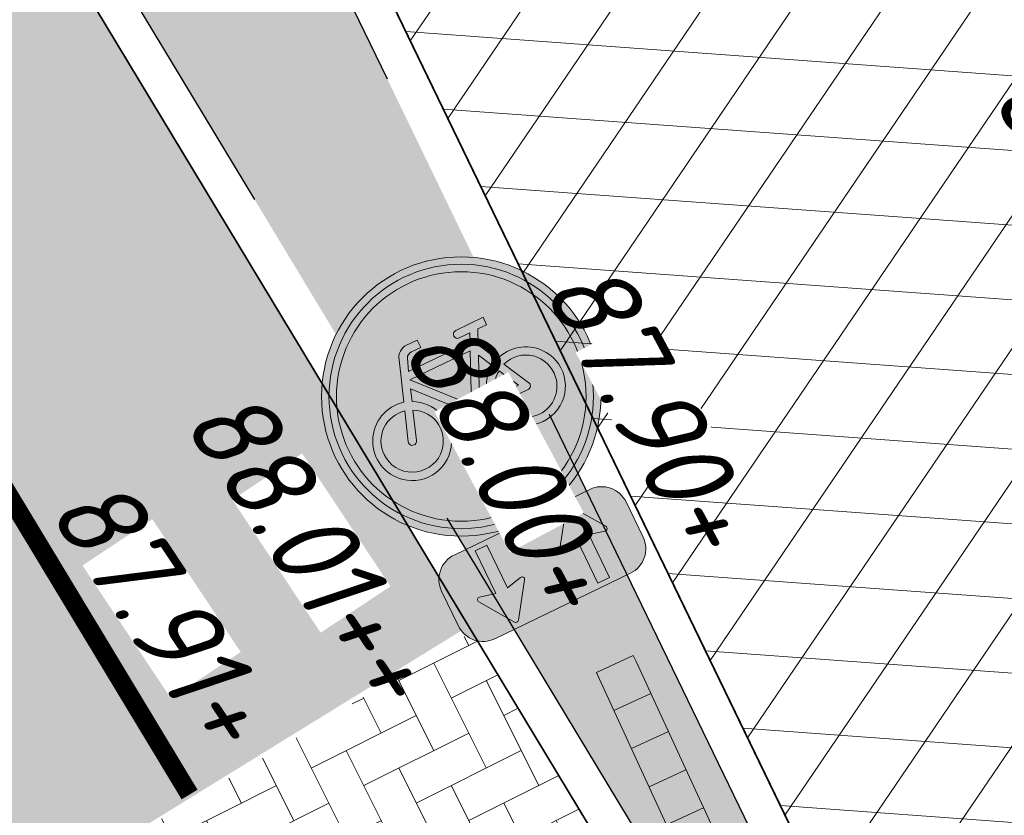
# Model space of a CAD drawing. Header units: metres. Extents: x 195696 to 514079, y 327475 to 328989.
# Tile 121 of 256: x 196112.62 to 196117.9, y 327628.53 to 327632.8. Entities that reach past the tile are written whole.
import ezdxf

# ---------------------------------------------------------------- set-up
doc = ezdxf.new("R2010")
doc.units = ezdxf.units.M
doc.linetypes.add('11strp', pattern=[2, 1, -1])
doc.linetypes.add('VH-TROTTOIRBAND_180-200', pattern=[20, 10, -2, 2, -2, 2, -2])
for name, color, linetype, lineweight in [('mk-nw-11streep 0.10', 7, '11strp', 35), ('N-WE-GR-GRAS-A-250', 62, 'Continuous', 18), ('N-WE-VH-GESLOTENVERHARDING-A-200', 252, 'Continuous', 18), ('N-WE-VH-KANTOPSLUITING_TROTTOIRBAND_180 200_250-G', 6, 'VH-TROTTOIRBAND_180-200', 25), ('N-WE-VH-KANTOPSLUITING_VOORKANTBAND-G', 2, 'Continuous', 35), ('N-WE-VH-KANTVERHARDING-G', 5, 'Continuous', 35), ('N-WE-VH-OPENVERHARDING_BETONSTRAATSTEEN_ROOD-A', 13, 'Continuous', 18), ('N-WE-VW-VERKEERSTEKEN_BORD_B-S-200', 7, 'Continuous', 25), ('N-WE-VW-VERKEERSTEKEN_BORD_G-S-200', 7, 'Continuous', 25), ('N-WE-VW-VERKEERSTEKEN_BORD_ONDERBORD-S-200', 7, 'Continuous', 25), ('X-XX-AL-T18', 7, 'Continuous', 18)]:
    doc.layers.add(name, color=color, linetype=linetype, lineweight=lineweight)
doc.styles.add('NLCS-ISO-M250-T18_CURSIEF', font='NLCS-ISO.ttf', dxfattribs={"oblique": 15, "height": 0.45})
pattern_1 = [(0, (0, 0), (0.5, 0.5), [0.125, -0.375]), (0, (0.275, 0.3), (0.5, 0.5), [0.125, -0.375]), (90, (0.05, 0.175), (-0.5, 0.5), [0.125, -0.375]), (90, (0.25, 0.35), (-0.5, 0.5), [0.125, -0.375]), (45, (0.1, 0.35), (0, 0.5), [0.125, -0.582106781]), (135, (0.275, 0), (-0.5, 0), [0.125, -0.582106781]), (26.5650512, (0.125, 0.15), (0.5, 2e-10), [0.125, -0.9930339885]), (26.5650512, (0.35, 0.4), (0.5, 2e-10), [0.125, -0.9930339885]), (63.43494882, (0.35, 0), (3e-11, 0.5), [0.125, -0.9930339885]), (63.43494882, (0.125, 0.225), (3e-11, 0.5), [0.125, -0.9930339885]), (63.43494882, (0.3, 0.1), (3e-11, 0.5), [0.125, -0.9930339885]), (116.5650512, (0, 0.275), (-2e-10, 0.5), [0.125, -0.9930339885]), (153.43494882, (0.1, 0.075), (-0.5, 3e-11), [0.125, -0.9930339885])]

# ---------------------------------------------------------------- blocks, each defined once
blk = doc.blocks.new('N-SVW-VERKEERSTEKEN_BORD_BB21-SO')
at = {"true_color": 0xffffff}
h = blk.add_hatch(color=7, dxfattribs=at)
h.dxf.hatch_style = 1
h.paths.add_polyline_path([(0.545, 2.421), (0.545, 3.372), (0.545, 3.546), (-0.545, 3.546), (-0.545, 3.372), (-0.545, 2.421)])
at = {"true_color": 0x007dc8}
h = blk.add_hatch(color=152, dxfattribs=at)
h.dxf.hatch_style = 1
h.paths.add_polyline_path([(0.545, 2.421), (-0.545, 2.421), (-0.545, 1.296), (0.545, 1.296)])
at = {"true_color": 0xffffff}
h = blk.add_hatch(color=7, dxfattribs=at)
h.dxf.hatch_style = 1
h.paths.add_polyline_path([(-0.545, 1.296), (-0.545, 0.171), (0.545, 0.171), (0.545, 1.296)])
at = {"true_color": 0x007dc8}
h = blk.add_hatch(color=152, dxfattribs=at)
h.dxf.hatch_style = 1
h.paths.add_polyline_path([(-0.545, 0.171), (-0.545, -0.954), (0.545, -0.954), (0.545, 0.171)])
at = {"true_color": 0xffffff}
h = blk.add_hatch(color=7, dxfattribs=at)
h.dxf.hatch_style = 1
h.paths.add_polyline_path([(0.545, -2.079), (0.545, -0.954), (-0.545, -0.954), (-0.545, -2.079)])
h = blk.add_hatch(color=7, dxfattribs=at)
h.dxf.hatch_style = 1
h.paths.add_polyline_path([(0.153, -2.079), (-0.153, -2.079), (-0.153, -2.585), (0.153, -2.585)])
at = {"lineweight": 0}
for p, q in [((-0.545, 3.546), (-0.545, 3.372)), ((0.545, 3.546), (0.545, 3.372)), ((-0.545, 3.372), (-0.545, -2.079)), ((-0.153, -2.079), (-0.153, -2.585)), ((0.153, -2.079), (0.153, -2.585))]:
    blk.add_line(p, q, dxfattribs=at)
for points in [[(0.545, 3.546), (-0.545, 3.546)], [(0.545, -2.079), (0.545, 3.372)], [(0.545, 2.421), (-0.545, 2.421)], [(0.545, 1.296), (-0.545, 1.296)], [(0.545, 0.171), (-0.545, 0.171)], [(0.545, -0.954), (-0.545, -0.954)], [(0.545, -2.079), (-0.545, -2.079)]]:
    blk.add_lwpolyline(points, dxfattribs=at)
blk = doc.blocks.new('N-SVW-VERKEERSTEKEN_BORD_G11-SO')
at = {"true_color": 0x007dc8}
h = blk.add_hatch(color=152, dxfattribs=at)
h.dxf.hatch_style = 1
h.paths.add_polyline_path([(3.357, 1.155), (3.546, 1.22, 0.577878), (-2.833, 2.457), (-2.682, 2.326, -0.577878)])
at = {"true_color": 0xffffff}
h = blk.add_hatch(color=7, dxfattribs=at)
h.dxf.hatch_style = 1
h.paths.add_polyline_path([(-2.682, 2.326), (-2.531, 2.195, -0.577878), (3.168, 1.09), (3.357, 1.155, 0.577878)])
at = {"true_color": 0x007dc8}
h = blk.add_hatch(color=152, dxfattribs=at)
h.dxf.hatch_style = 1
h.paths.add_polyline_path([(3.35, 0, 1), (-3.35, 0, 1)])
h.paths.add_polyline_path([(0.117, -0.615), (-1.139, 0.775), (-1.249, 0.451, -0.427471), (-0.775, -1.011, -0.4733), (-2.381, -1.323, -0.794265), (-1.454, 0.53), (-1.075, 1.612, -0.334348), (-0.72, 1.88), (-0.404, 1.88), (-0.404, 1.659), (-0.68, 1.659, 0.345861), (-0.854, 1.554), (-0.981, 1.217), (0.852, 1.217), (0.954, 1.438), (0.638, 1.438, -1), (0.638, 1.659), (1.452, 1.659), (1.452, 1.438), (1.191, 1.438), (1.018, 1.051), (1.31, 0.482, -0.318009), (2.498, 0.168, -0.476174), (2.186, -1.437, -0.529348), (0.623, -0.615)], flags=16)
h.paths.add_polyline_path([(0.149, -0.323), (-1.044, 1.004), (0.749, 1.004)], flags=0)
h.paths.add_polyline_path([(0.354, -0.394), (0.899, 0.798), (1.112, 0.388, 0.234167), (0.623, -0.394)], flags=0)
h.paths.add_polyline_path([(-1.175, -1.151, -0.632638), (-2.544, -0.505, -0.479903), (-1.533, 0.309), (-1.81, -0.473, 1.053204), (-1.597, -0.536), (-1.328, 0.238, -0.542254)], flags=0)
h.paths.add_polyline_path([(0.852, -0.615), (1.697, -0.615, 0.566151), (1.792, -0.457), (1.412, 0.285, -0.564261), (2.508, -0.633, -0.396488), (1.603, -1.338, -0.350134)], flags=0)
h.paths.add_polyline_path([(0.852, -0.394, -0.216058), (1.215, 0.182), (1.515, -0.394)], flags=0)
h = blk.add_hatch(color=152, dxfattribs=at)
h.dxf.hatch_style = 1
h.paths.add_polyline_path([(-2.682, 2.326), (-2.833, 2.457, 0.180494), (-3.75, 0, 0.414214), (0, -3.75), (0, -3.55, -0.414214), (-3.55, 0, -0.180494)])
at = {"true_color": 0xffffff}
h = blk.add_hatch(color=7, dxfattribs=at)
h.dxf.hatch_style = 1
h.paths.add_polyline_path([(-3.35, 0, -0.180494), (-2.531, 2.195), (-2.682, 2.326, 0.180494), (-3.55, 0, 0.414214), (0, -3.55), (0, -3.35, -0.414214)])
h = blk.add_hatch(color=7, dxfattribs=at)
h.dxf.hatch_style = 1
h.paths.add_polyline_path([(1.018, 1.051), (1.191, 1.438), (1.452, 1.438), (1.452, 1.659), (0.638, 1.659, 1), (0.638, 1.438), (0.954, 1.438), (0.852, 1.217), (-0.981, 1.217), (-0.854, 1.554, -0.345861), (-0.68, 1.659), (-0.404, 1.659), (-0.404, 1.88), (-0.72, 1.88, 0.334348), (-1.075, 1.612), (-1.454, 0.53, 0.794265), (-2.381, -1.323, 0.4733), (-0.775, -1.011, 0.427471), (-1.249, 0.451), (-1.139, 0.775), (0.117, -0.615), (0.623, -0.615, 0.529348), (2.186, -1.437, 0.476174), (2.498, 0.168, 0.318009), (1.31, 0.482)])
h.paths.add_polyline_path([(-1.044, 1.004), (0.749, 1.004), (0.149, -0.323)], flags=16)
h.paths.add_polyline_path([(-1.328, 0.238, -0.542254), (-1.175, -1.151, -0.632638), (-2.544, -0.505, -0.479903), (-1.533, 0.309), (-1.81, -0.473, 1.053204), (-1.597, -0.536)], flags=16)
h.paths.add_polyline_path([(0.899, 0.798), (1.112, 0.388, 0.234167), (0.623, -0.394), (0.354, -0.394)], flags=16)
h.paths.add_polyline_path([(1.215, 0.182), (1.515, -0.394), (0.852, -0.394, -0.216058)], flags=16)
h.paths.add_polyline_path([(0.852, -0.615), (1.697, -0.615, 0.566151), (1.792, -0.457), (1.412, 0.285, -0.564261), (2.508, -0.633, -0.396488), (1.603, -1.338, -0.350134)], flags=16)
at = {"true_color": 0x007dc8}
h = blk.add_hatch(color=152, dxfattribs=at)
h.dxf.hatch_style = 1
h.paths.add_polyline_path([(3.75, 0, 0.083022), (3.546, 1.22), (3.357, 1.155, -0.083022), (3.55, 0, -0.414214), (0, -3.55), (0, -3.75, 0.414214)])
at = {"true_color": 0xffffff}
h = blk.add_hatch(color=7, dxfattribs=at)
h.dxf.hatch_style = 1
h.paths.add_polyline_path([(3.357, 1.155), (3.168, 1.09, -0.083022), (3.35, 0, -0.414214), (0, -3.35), (0, -3.55, 0.414214), (3.55, 0, 0.083022)])
at = {"true_color": 0x007dc8}
h = blk.add_hatch(color=152, dxfattribs=at)
h.dxf.hatch_style = 1
h.paths.add_polyline_path([(0.749, 1.004), (-1.044, 1.004), (0.149, -0.323)])
h = blk.add_hatch(color=152, dxfattribs=at)
h.dxf.hatch_style = 1
h.paths.add_polyline_path([(1.112, 0.388), (0.899, 0.798), (0.354, -0.394), (0.623, -0.394, -0.234167)])
h = blk.add_hatch(color=152, dxfattribs=at)
h.dxf.hatch_style = 1
h.paths.add_polyline_path([(-1.328, 0.238), (-1.597, -0.536, -1.053204), (-1.81, -0.473), (-1.533, 0.309, 0.479903), (-2.544, -0.505, 0.632638), (-1.175, -1.151, 0.542254)])
h = blk.add_hatch(color=152, dxfattribs=at)
h.dxf.hatch_style = 1
h.paths.add_polyline_path([(2.508, -0.633, 0.564261), (1.412, 0.285), (1.792, -0.457, -0.566151), (1.697, -0.615), (0.852, -0.615, 0.350134), (1.603, -1.338, 0.396488)])
h = blk.add_hatch(color=152, dxfattribs=at)
h.dxf.hatch_style = 1
h.paths.add_polyline_path([(1.215, 0.182, 0.216058), (0.852, -0.394), (1.515, -0.394)])
at = {"color": 7, "lineweight": 0, "true_color": 0xffffff}
for points in [[(1.018, 1.051), (1.191, 1.438), (1.452, 1.438), (1.452, 1.659), (0.638, 1.659, 1), (0.638, 1.438), (0.954, 1.438), (0.852, 1.217), (-0.981, 1.217), (-0.854, 1.554, -0.345861), (-0.68, 1.659), (-0.404, 1.659), (-0.404, 1.88), (-0.72, 1.88, 0.334348), (-1.075, 1.612), (-1.454, 0.53, 0.794265), (-2.381, -1.323, 0.4733), (-0.775, -1.011, 0.427471), (-1.249, 0.451), (-1.139, 0.775), (0.117, -0.615), (0.623, -0.615, 0.529348), (2.186, -1.437, 0.476174), (2.498, 0.168, 0.318009), (1.31, 0.482)], [(0.899, 0.798), (0.354, -0.394), (0.623, -0.394, -0.234167), (1.112, 0.388)], [(-1.328, 0.238, -0.542254), (-1.175, -1.151, -0.632638), (-2.544, -0.505, -0.479903), (-1.533, 0.309), (-1.81, -0.473, 1.053204), (-1.597, -0.536)], [(1.412, 0.285, -0.564261), (2.508, -0.633, -0.396488), (1.603, -1.338, -0.350134), (0.852, -0.615), (1.697, -0.615, 0.566151), (1.792, -0.457)], [(1.515, -0.394), (1.215, 0.182, 0.216058), (0.852, -0.394)]]:
    blk.add_lwpolyline(points, format="xyb", close=True, dxfattribs=at)
blk.add_lwpolyline([(0.749, 1.004), (-1.044, 1.004), (0.149, -0.323)], close=True, dxfattribs=at)
at = {"color": 152, "lineweight": 0, "true_color": 0x007dc8}
blk.add_circle((0, 0), 3.75, dxfattribs=at)
at = {"color": 7, "lineweight": 0, "true_color": 0xffffff}
for radius in [3.55, 3.35]:
    blk.add_circle((0, 0), radius, dxfattribs=at)
blk = doc.blocks.new('N-SVW-VERKEERSTEKEN_BORD_ONDERBORD_OB505-SO')
at = {"true_color": 0xffffff}
h = blk.add_hatch(color=7, dxfattribs=at)
h.dxf.hatch_style = 1
edge = h.paths.add_edge_path()
edge.add_line((-2.75, 0.524), (-2.75, -0.524))
edge.add_arc((-2.024, -0.524), 0.726, 180, 270)
edge.add_line((-2.024, -1.25), (2.024, -1.25))
edge.add_arc((2.024, -0.524), 0.726, 270, 360)
edge.add_line((2.75, -0.524), (2.75, 0.524))
edge.add_arc((2.024, 0.524), 0.726, 360, 450)
edge.add_line((2.024, 1.25), (-2.024, 1.25))
edge.add_arc((-2.024, 0.524), 0.726, 450, 540)
at = {"true_color": 0x191919}
h = blk.add_hatch(color=250, dxfattribs=at)
h.dxf.hatch_style = 1
edge = h.paths.add_edge_path()
edge.add_arc((-1.295, -1.038), 0.0706, 574.6849, 685.4489)
edge.add_line((-1.237, -1.078), (-0.611, -0.171))
edge.add_arc((-0.668, -0.132), 0.069, 325.382, 466.9804)
edge.add_line((-0.688, -0.066), (-1.121, -0.168))
edge.add_line((-1.121, -0.168), (-1.121, 1.108))
edge.add_line((-1.121, 1.108), (-1.469, 1.108))
edge.add_line((-1.469, 1.108), (-1.469, -0.168))
edge.add_line((-1.469, -0.168), (-1.904, -0.066))
edge.add_arc((-1.92, -0.135), 0.0707, 436.7945, 570.8476)
edge.add_line((-1.981, -0.171), (-1.353, -1.078))
h = blk.add_hatch(color=250, dxfattribs=at)
h.dxf.hatch_style = 1
edge = h.paths.add_edge_path()
edge.add_arc((1.295, 1.038), 0.0706, 34.5511, 145.3151, ccw=False)
edge.add_line((1.353, 1.078), (1.979, 0.171))
edge.add_arc((1.923, 0.132), 0.069, 253.0196, 394.618, ccw=False)
edge.add_line((1.902, 0.066), (1.469, 0.168))
edge.add_line((1.469, 0.168), (1.469, -1.108))
edge.add_line((1.469, -1.108), (1.121, -1.108))
edge.add_line((1.121, -1.108), (1.121, 0.168))
edge.add_line((1.121, 0.168), (0.686, 0.066))
edge.add_arc((0.67, 0.135), 0.0707, 149.1524, 283.2055, ccw=False)
edge.add_line((0.609, 0.171), (1.237, 1.078))
at = {"color": 250, "lineweight": 0, "true_color": 0x191919}
for points in [[(-2.75, 0.524), (-2.75, -0.524, 0.414214), (-2.024, -1.25), (2.024, -1.25, 0.414214), (2.75, -0.524), (2.75, 0.524, 0.414214), (2.024, 1.25), (-2.024, 1.25, 0.414214)], [(-1.469, 1.108), (-1.469, -0.168), (-1.904, -0.066, 0.662219), (-1.981, -0.171), (-1.353, -1.078, 0.524067), (-1.237, -1.078), (-0.611, -0.171, 0.710653), (-0.688, -0.066), (-1.121, -0.168), (-1.121, 1.108)], [(1.121, -1.108), (1.121, 0.168), (0.686, 0.066, -0.662219), (0.609, 0.171), (1.237, 1.078, -0.524067), (1.353, 1.078), (1.979, 0.171, -0.710653), (1.902, 0.066), (1.469, 0.168), (1.469, -1.108)]]:
    blk.add_lwpolyline(points, format="xyb", close=True, dxfattribs=at)

msp = doc.modelspace()

# ---------------------------------------------------------------- hatches: boundary and pattern name
at = {"layer": 'N-WE-GR-GRAS-A-250', "lineweight": 0}
h = msp.add_hatch(dxfattribs=at)
h.set_pattern_fill('AGR-GRAS_02-SO', color=256, scale=0.05, pattern_type=2)
h.set_pattern_definition(pattern_1)
edge = h.paths.add_edge_path()
edge.add_arc((196104.9812, 327692.823), 26.2, 279.53213, 287.77441, ccw=False)
edge.add_arc((196109.3697, 327666.6889), 0.3, 99.5321, 192.9177)
edge.add_arc((196158.2077, 327677.8902), 50.4062, 192.91769, 197.71463)
edge.add_arc((196133.8157, 327670.0989), 24.8, 197.71463, 205.85135)
edge.add_line((196111.4975, 327659.2851), (196118.9113, 327643.984))
edge.add_line((196118.9113, 327643.984), (196125.6242, 327630.1446))
edge.add_arc((196125.8942, 327630.2755), 0.3, 205.8763, 295.8347)
edge.add_line((196126.0249, 327630.0055), (196127.674, 327630.804))
edge.add_arc((196127.5433, 327631.074), 0.3, 295.8347, 386.6007)
edge.add_arc((195843.3943, 327488.7784), 318.0872, 26.6007, 29.470122)
edge.add_line((196120.3249, 327645.2677), (196119.0607, 327647.5677))
edge.add_line((196119.0607, 327647.5677), (196116.1189, 327652.9183))
edge.add_arc((196135.4288, 327662.9515), 21.7609, 200.39853, 207.45585, ccw=False)
edge.add_arc((196135.3731, 327662.9509), 21.7085, 192.60694, 200.44831, ccw=False)
edge.add_arc((196151.0033, 327666.1437), 37.6599, 177.81945, 192.15706, ccw=False)
edge.add_arc((196113.0709, 327667.588), 0.3, 357.8195, 467.7744)
h = msp.add_hatch(dxfattribs=at)
h.set_pattern_fill('AGR-GRAS_02-SO', color=256, scale=0.05, pattern_type=2)
h.set_pattern_definition(pattern_1)
edge = h.paths.add_edge_path()
edge.add_line((196108.9627, 327652.4764), (196110.4026, 327653.1741))
edge.add_line((196110.4026, 327653.1741), (196108.4559, 327657.1918))
edge.add_arc((196152.9573, 327678.7539), 49.45, 194.50606, 205.85135, ccw=False)
edge.add_arc((196104.7933, 327666.2924), 0.3, 14.5061, 92.3777)
edge.add_line((196104.7809, 327666.5921), (196103.3785, 327666.5339))
edge.add_arc((196103.3909, 327666.2342), 0.3, 92.3777, 196.429)
edge.add_arc((196152.0689, 327680.5876), 51.05, 196.42897, 205.85135)
edge.add_line((196106.1275, 327658.3279), (196108.9627, 327652.4764))
edge = h.paths.add_edge_path()
edge.add_line((196117.0315, 327639.4959), (196115.5883, 327638.7977))
edge.add_line((196115.5883, 327638.7977), (196120.7976, 327628.0302))
edge.add_arc((196121.0676, 327628.1609), 0.3, 205.8177, 295.8347)
edge.add_line((196121.1984, 327627.8909), (196122.1124, 327628.3334))
edge.add_arc((196121.9816, 327628.6034), 0.3, 295.8347, 385.8763)
edge.add_line((196122.2516, 327628.7344), (196117.0315, 327639.4959))
h = msp.add_hatch(dxfattribs=at)
h.set_pattern_fill('AGR-GRAS_02-SO', color=256, scale=0.05, pattern_type=2)
h.set_pattern_definition(pattern_1)
edge = h.paths.add_edge_path()
edge.add_line((196110.5919, 327637.276), (196117.3269, 327626.1173))
edge.add_arc((196117.4125, 327626.169), 0.1, 211.1134, 276.2528)
edge.add_arc((196117.2424, 327626.3088), 0.3, 307.1036, 385.8177)
edge.add_line((196117.5124, 327626.4395), (196110.9017, 327640.1037))
edge.add_line((196110.9017, 327640.1037), (196106.4001, 327649.3945))
edge.add_line((196106.4001, 327649.3945), (196104.1114, 327648.0131))
edge.add_line((196104.1114, 327648.0131), (196107.9949, 327641.5791))
edge.add_line((196107.9949, 327641.5791), (196110.5919, 327637.276))
at = {"layer": 'N-WE-VH-GESLOTENVERHARDING-A-200', "lineweight": 0}
h = msp.add_hatch(dxfattribs=at)
h.set_pattern_fill('AVH-GESLOTEN-SOD', color=256, scale=0.2, angle=-64.1704, pattern_type=2)
h.set_pattern_definition([(355.8296, (196109.9774, 327649.92348), (0.0290894, 0.398941), []), (55.8296, (196109.9774, 327649.92348), (-0.3309482, 0.2246626), [])])
edge = h.paths.add_edge_path()
edge.add_arc((196133.8157, 327670.0989), 25, 197.71462, 205.85134, ccw=False)
edge.add_arc((196157.5378, 327677.7103), 49.9133, 187.13507, 197.75186, ccw=False)
edge.add_line((196108.0111, 327671.5106), (196105.8745, 327671.3416))
edge.add_line((196105.8745, 327671.3416), (196104.2492, 327671.2741))
edge.add_arc((196154.2364, 327679.2571), 50.6206, 189.07357, 205.73264)
edge.add_line((196108.6359, 327657.279), (196115.8072, 327642.4783))
edge.add_line((196115.8072, 327642.4783), (196128.6421, 327616.0179))
edge.add_line((196128.6421, 327616.0179), (196129.855, 327613.289))
edge.add_line((196129.855, 327613.289), (196130.602, 327611.5521))
edge.add_line((196130.602, 327611.5521), (196133.6164, 327612.7691))
edge.add_line((196133.6164, 327612.7691), (196128.9926, 327622.7773))
edge.add_line((196128.9926, 327622.7773), (196118.7313, 327643.8968))
edge.add_line((196118.7313, 327643.8968), (196111.3175, 327659.1979))
edge = h.paths.add_edge_path()
edge.add_line((196097.4859, 327670.6585), (196098.5204, 327666.1451))
edge.add_arc((196147.2668, 327682.1906), 51.3193, 198.21963, 211.01195)
edge.add_arc((196060.6031, 327629.7035), 50, 25.85135, 31.39467, ccw=False)
edge.add_line((196105.5995, 327651.5054), (196111.0818, 327640.1908))
edge.add_line((196111.0818, 327640.1908), (196117.6925, 327626.5266))
edge.add_line((196117.6925, 327626.5266), (196119.2168, 327623.3759))
edge.add_line((196119.2168, 327623.3759), (196120.741, 327620.2254))
edge.add_line((196120.741, 327620.2254), (196120.9897, 327619.7117))
edge.add_arc((196093.988, 327606.6384), 30, 23.92918, 25.83474, ccw=False)
edge.add_arc((196093.988, 327606.6384), 30, 13.30832, 23.92918, ccw=False)
edge.add_arc((196152.6201, 327620.5075), 30.25, 193.30832, 201.15454)
edge.add_line((196124.4086, 327609.5907), (196124.5645, 327609.1878))
edge.add_line((196124.5645, 327609.1878), (196124.571, 327609.1727))
edge.add_line((196124.571, 327609.1727), (196127.5901, 327610.3639))
edge.add_line((196127.5901, 327610.3639), (196127.1486, 327611.5302))
edge.add_arc((196155.3255, 327621.224), 29.7979, 193.45168, 198.98501, ccw=False)
edge.add_arc((196093.988, 327606.6384), 33.25, 13.30832, 24.25695)
edge.add_arc((196093.988, 327606.6384), 33.25, 24.25695, 25.83474)
edge.add_line((196123.9149, 327621.128), (196123.6661, 327621.6417))
edge.add_line((196123.6661, 327621.6417), (196122.1418, 327624.7925))
edge.add_line((196122.1418, 327624.7925), (196120.5958, 327627.9881))
edge.add_line((196120.5958, 327627.9881), (196114.0073, 327641.6063))
edge.add_line((196114.0073, 327641.6063), (196105.9475, 327658.2407))
edge.add_arc((196152.0689, 327680.5876), 51.25, 190.67259, 205.85135, ccw=False)
edge.add_arc((196102.1968, 327671.1889), 0.5, 182.3777, 190.6726, ccw=False)
edge.add_line((196101.6972, 327671.1682), (196097.5102, 327670.9943))
edge.add_arc((196097.1291, 327670.8531), 0.4064, -28.6039, 20.3254, ccw=False)
at = {"layer": 'N-WE-VH-OPENVERHARDING_BETONSTRAATSTEEN_ROOD-A', "lineweight": 0}
h = msp.add_hatch(dxfattribs=at)
h.set_pattern_fill('AVH-BSS_KEIFORMAAT_KEPER', color=256, scale=2, angle=-58.8335, pattern_type=2)
h.set_pattern_definition([(301.16654, (196096.83044, 327657.84874), (0.2883708, -0.0710092), [0.63, -0.21]), (211.16654, (196097.18982, 327658.0661), (0.2883708, -0.0710092), [0.63, -0.21])])
h.paths.add_polyline_path([(196094.6251, 327656.5098), (196100.7818, 327646.3694), (196104.8272, 327639.6671), (196107.4242, 327635.3641), (196112.0476, 327627.7038), (196115.0262, 327629.5421), (196110.4207, 327637.1726), (196107.8237, 327641.4757), (196103.8885, 327647.9953), (196097.6168, 327658.3262)])
h = msp.add_hatch(dxfattribs=at)
h.set_pattern_fill('AVH-BSS_KEIFORMAAT_KEPER', color=256, scale=2, angle=-63.3949, pattern_type=2)
h.set_pattern_definition([(296.6051, (196112.11612, 327627.74513), (0.28181, -0.093718), [0.63, -0.21]), (206.6051, (196112.49164, 327627.93323), (0.28181, -0.093718), [0.63, -0.21])])
edge = h.paths.add_edge_path()
edge.add_arc((196117.5095, 327626.216), 0.3, -64.1653, 25.8177, ccw=False)
edge.add_line((196117.6402, 327625.9459), (196117.5432, 327625.899))
edge.add_arc((196117.4125, 327626.169), 0.3, 211.1134, 295.8347, ccw=False)
edge.add_line((196117.1556, 327626.014), (196117.0136, 327626.2492))
edge.add_line((196117.0136, 327626.2492), (196115.0441, 327629.5124))
edge.add_line((196115.0441, 327629.5124), (196112.047, 327627.7045))
edge.add_arc((196109.4612, 327626.1834), 3, 26.8194, 30.4663, ccw=False)
edge.add_line((196112.1385, 327627.5369), (196115.8112, 327621.1445))
edge.add_arc((196115.499, 327620.6796), 0.56, 26.6993, 56.1172, ccw=False)
edge.add_line((196115.9993, 327620.9312), (196117.8941, 327617.1547))
edge.add_line((196117.8941, 327617.1547), (196120.0843, 327618.2536))
edge.add_line((196120.0843, 327618.2536), (196118.7914, 327621.0872))
edge.add_arc((196087.8684, 327606.845), 34.0451, 24.72927, 27.83255)
edge.add_line((196117.9751, 327622.7403), (196117.9751, 327622.7403))
edge.add_arc((196118.4107, 327622.9858), 0.5, 115.8352, 209.4069, ccw=False)
edge.add_line((196118.1928, 327623.4358), (196118.5488, 327623.6082))
edge.add_arc((196118.7667, 327623.1582), 0.5, 25.8347, 115.8347, ccw=False)
edge.add_line((196119.2167, 327623.3761), (196117.7796, 327626.3466))

# ---------------------------------------------------------------- linework, layer by layer
at = {"layer": 'mk-nw-11streep 0.10', "ltscale": 4, "const_width": 0.1, "flags": 128}
msp.add_lwpolyline([(196079.5715, 327676.3628, -0.129714), (196094.6624, 327659.8703, 0.01565), (196095.0704, 327659.1483), (196102.2789, 327647.2756), (196106.3254, 327640.5714), (196108.9224, 327636.2684), (196113.5279, 327628.6379)], format="xyb", dxfattribs=at)
at = {"layer": 'N-WE-VH-KANTOPSLUITING_TROTTOIRBAND_180 200_250-G', "flags": 128}
msp.add_lwpolyline([(196104.5752, 327647.2448), (196107.9949, 327641.5791), (196110.5919, 327637.276), (196117.3269, 327626.1173, 0.38748), (196117.456, 327626.079), (196117.5531, 327626.1259, 0.414126), (196117.5995, 327626.2595), (196110.9017, 327640.1037), (196106.7923, 327648.5849)], format="xyb", dxfattribs=at)
at = {"layer": 'N-WE-VH-KANTOPSLUITING_VOORKANTBAND-G', "flags": 128}
msp.add_lwpolyline([(196100.8116, 327660.3759, -0.033834), (196098.5951, 327666.1621, 0.340885), (196098.0965, 327666.5148), (196093.6509, 327666.3302, 0.591733), (196093.2612, 327665.545, -0.031238), (196096.2122, 327660.6831, 0.01565), (196096.5663, 327660.0565), (196103.8885, 327647.9953), (196107.8237, 327641.4757), (196110.4207, 327637.1726), (196117.1556, 327626.014, 0.38748), (196117.5432, 327625.899), (196117.6402, 327625.9459, 0.414126), (196117.7796, 327626.3466), (196111.0818, 327640.1908), (196106.861, 327648.9019), (196105.5995, 327651.5054, 0.02417), (196103.2854, 327655.7463, -0.028607), (196100.8116, 327660.3759)], format="xyb", dxfattribs=at)
at = {"layer": 'N-WE-VH-KANTVERHARDING-G'}
msp.add_lwpolyline([(196127.1486, 327611.5302, -0.024148), (196126.3451, 327614.2923, 0.047809), (196124.3025, 327620.2985, 0.006885), (196123.9149, 327621.128), (196123.6661, 327621.6417), (196122.1418, 327624.7925), (196120.5958, 327627.9881), (196114.0073, 327641.6063), (196105.9475, 327658.2407, -0.066327), (196101.7054, 327671.0963, -0.036209), (196101.6972, 327671.1682), (196097.5102, 327670.9943, -0.216798), (196097.4859, 327670.6585), (196098.5204, 327666.1451, 0.055875), (196103.2831, 327655.7501, -0.024192), (196105.5995, 327651.5054), (196111.0818, 327640.1908), (196117.6925, 327626.5266), (196119.2168, 327623.3759), (196120.741, 327620.2254), (196120.9897, 327619.7117, -0.008315), (196121.4095, 327618.8067, -0.046375), (196123.1824, 327613.5442, 0.034249), (196124.4086, 327609.5907)], format="xyb", dxfattribs=at)

# ---------------------------------------------------------------- block references
at = {"layer": 'N-WE-VW-VERKEERSTEKEN_BORD_B-S-200', "xscale": 0.2, "yscale": 0.2, "zscale": 0.2, "rotation": 24.74180660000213}
msp.add_blockref('N-SVW-VERKEERSTEKEN_BORD_BB21-SO', (196116.1083, 327628.6947), dxfattribs=at)
at = {"layer": 'N-WE-VW-VERKEERSTEKEN_BORD_G-S-200', "xscale": 0.2, "yscale": 0.2, "zscale": 0.2, "rotation": 25.81765373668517}
msp.add_blockref('N-SVW-VERKEERSTEKEN_BORD_G11-SO', (196114.9865, 327630.7759), dxfattribs=at)
at = {"layer": 'N-WE-VW-VERKEERSTEKEN_BORD_ONDERBORD-S-200', "xscale": 0.2, "yscale": 0.2, "zscale": 0.2, "rotation": 25.81765348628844}
msp.add_blockref('N-SVW-VERKEERSTEKEN_BORD_ONDERBORD_OB505-SO', (196115.422, 327629.8757), dxfattribs=at)

# ---------------------------------------------------------------- next in the draw order: texts
at = {"layer": 'X-XX-AL-T18', "char_height": 0.45, "attachment_point": 5, "rotation": 298.1891, "style": 'NLCS-ISO-M250-T18_CURSIEF', "bg_fill": 3, "box_fill_scale": 1, "bg_fill_color": 256, "bg_fill_transparency": 0}
for s, insert in [('87.97+', (196118.4138, 327631.7723)), ('87.90+', (196116.0018, 327630.74))]:
    msp.add_mtext_dynamic_manual_height_columns(s, width=0.857239, gutter_width=4.5, heights=[0], dxfattribs=dict(at, insert=insert))

# ---------------------------------------------------------------- next in the draw order: texts
at = {"layer": 'X-XX-AL-T18', "insert": (196115.2438, 327630.4225), "char_height": 0.45, "attachment_point": 5, "rotation": 298.1891, "style": 'NLCS-ISO-M250-T18_CURSIEF', "bg_fill": 3, "box_fill_scale": 1, "bg_fill_color": 256, "bg_fill_transparency": 0}
msp.add_mtext_dynamic_manual_height_columns('88.00+', width=0.857239, gutter_width=4.5, heights=[0], dxfattribs=at)

# ---------------------------------------------------------------- next in the draw order: texts
at = {"layer": 'X-XX-AL-T18', "insert": (196114.1819, 327629.9887), "char_height": 0.45, "attachment_point": 5, "rotation": 303.6086, "style": 'NLCS-ISO-M250-T18_CURSIEF', "bg_fill": 3, "box_fill_scale": 1, "bg_fill_color": 256, "bg_fill_transparency": 0}
msp.add_mtext_dynamic_manual_height_columns('88.01++', width=0.857239, gutter_width=4.5, heights=[0], dxfattribs=at)

# ---------------------------------------------------------------- next in the draw order: texts
at = {"layer": 'X-XX-AL-T18', "insert": (196113.3779, 327629.6355), "char_height": 0.45, "attachment_point": 5, "rotation": 303.6086, "style": 'NLCS-ISO-M250-T18_CURSIEF', "bg_fill": 3, "box_fill_scale": 1, "bg_fill_color": 256, "bg_fill_transparency": 0}
msp.add_mtext_dynamic_manual_height_columns('87.91+', width=0.857239, gutter_width=4.5, heights=[0], dxfattribs=at)

doc.saveas('drawing.dxf')
